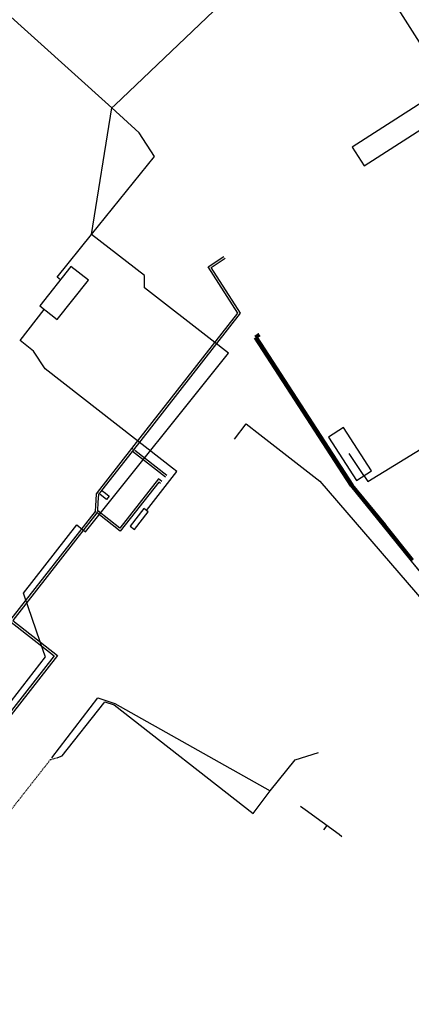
# Model space of a CAD drawing. Header units: metres. Extents: x 2695563 to 2696938, y 1260544 to 1262032.
# Tile 182 of 256: x 2696272 to 2696342, y 1261323 to 1261499. Entities that reach past the tile are written whole.
import ezdxf

# ---------------------------------------------------------------- set-up
doc = ezdxf.new("R2010")
doc.units = ezdxf.units.M
doc.linetypes.add('AUSGEZOGEN', pattern=[0])
doc.linetypes.add('STRICHLINIE2_S3', pattern=[0.25, 0.15, -0.1])
for name, color, linetype in [('AW_LK_Haltung', 24, 'AUSGEZOGEN'), ('EW_LK_Bauwerk_FL_Linie_Punkt', 1, 'AUSGEZOGEN'), ('EW_LK_Trasseabs', 1, 'AUSGEZOGEN'), ('FW_LK_Leitung', 200, 'AUSGEZOGEN'), ('GA_LK_Leitung', 32, 'AUSGEZOGEN'), ('WA_LK_Leitung', 171, 'AUSGEZOGEN')]:
    doc.layers.add(name, color=color, linetype=linetype)
pattern_1 = [(0, (2703955, 1269100), (4050, 4050), [4050, -4050]), (90, (2703955, 1269100), (-4050, 4050), [4050, -4050])]

# ---------------------------------------------------------------- blocks, each defined once
blk = doc.blocks.new('COMPLEXOBJECT_2539')
at = {"layer": 'EW_LK_Trasseabs', "color": 1, "linetype": 'AUSGEZOGEN', "transparency": 33554687}
blk.add_line((6334.6, 11522.82), (6335.47, 11524.07), dxfattribs=at)
blk.add_lwpolyline([(6426.68, 11376.52), (6423.65, 11381.37), (6418.1, 11389.73), (6396.27, 11423.67), (6374.36, 11457.45), (6363.43, 11474.46), (6352.28, 11491.58), (6346.84, 11500.06), (6341.43, 11508.58), (6335.99, 11517.08)], dxfattribs=at)
for centre, radius, start, end in [((6336.7, 11521.32), 2.58, 144.5421, 203.4612), ((6363.69, 11533.36), 32.13, 203.9885, 210.4445), ((6428.28, 11377.56), 1.91, 213.1078, 236.7889), ((6431.92, 11382.57), 8.1, 234.6488, 256.4819)]:
    blk.add_arc(centre, radius, start, end, dxfattribs=at)

msp = doc.modelspace()

# ---------------------------------------------------------------- hatches: boundary and pattern name
at = {"layer": 'EW_LK_Bauwerk_FL_Linie_Punkt', "lineweight": 18, "transparency": 33554687}
h = msp.add_hatch(dxfattribs=at)
h.set_pattern_fill('MUSTER', color=1, scale=4050, style=0, pattern_type=2)
h.set_pattern_definition(pattern_1)
h.paths.add_polyline_path([(2696350.18, 1261483.64), (2696348.02, 1261487), (2696331.52, 1261476.41), (2696333.68, 1261473.05)], flags=0)
h = msp.add_hatch(dxfattribs=at)
h.set_pattern_fill('MUSTER', color=1, scale=4050, style=0, pattern_type=2)
h.set_pattern_definition(pattern_1)
h.paths.add_polyline_path([(2696278.69, 1261445.5), (2696284.28, 1261452.55), (2696281.15, 1261455.04), (2696275.56, 1261447.98)], flags=0)
h = msp.add_hatch(dxfattribs=at)
h.set_pattern_fill('MUSTER', color=1, scale=4050, style=0, pattern_type=2)
h.set_pattern_definition(pattern_1)
h.paths.add_polyline_path([(2696332.29, 1261416.66), (2696334.98, 1261418.39), (2696330, 1261426.13), (2696327.31, 1261424.4)], flags=0)
h = msp.add_hatch(dxfattribs=at)
h.set_pattern_fill('MUSTER', color=1, scale=4050, style=0, pattern_type=2)
h.set_pattern_definition(pattern_1)
h.paths.add_polyline_path([(2696292.54, 1261407.84), (2696295, 1261410.99), (2696294.22, 1261411.61), (2696291.75, 1261408.46)], flags=0)

# ---------------------------------------------------------------- linework, layer by layer
at = {"layer": 'AW_LK_Haltung', "linetype": 'AUSGEZOGEN', "transparency": 33554687}
for p, q in [((2696313.99, 1261442.14), (2696331.18, 1261415.63)), ((2696314.01, 1261442.15), (2696331.2, 1261415.64)), ((2696314.03, 1261442.16), (2696331.22, 1261415.65)), ((2696314.76, 1261442.95), (2696314.09, 1261442.47)), ((2696314.77, 1261442.93), (2696314.1, 1261442.45)), ((2696314.78, 1261442.92), (2696314.12, 1261442.44)), ((2696314.99, 1261442.62), (2696314.32, 1261442.14)), ((2696315.01, 1261442.61), (2696314.34, 1261442.13)), ((2696315.02, 1261442.59), (2696314.35, 1261442.11)), ((2696314.41, 1261442.42), (2696331.6, 1261415.91)), ((2696314.43, 1261442.43), (2696331.62, 1261415.92)), ((2696314.45, 1261442.44), (2696331.64, 1261415.93)), ((2696331.22, 1261415.62), (2696337.1, 1261408.4)), ((2696331.24, 1261415.64), (2696337.12, 1261408.42)), ((2696331.25, 1261415.65), (2696337.13, 1261408.43)), ((2696331.57, 1261415.91), (2696337.45, 1261408.69)), ((2696331.58, 1261415.92), (2696337.46, 1261408.7)), ((2696331.6, 1261415.94), (2696337.48, 1261408.72)), ((2696337.1, 1261408.41), (2696342.08, 1261402.16)), ((2696337.11, 1261408.42), (2696342.09, 1261402.17)), ((2696337.13, 1261408.43), (2696342.11, 1261402.18)), ((2696337.45, 1261408.69), (2696342.43, 1261402.44)), ((2696337.47, 1261408.7), (2696342.45, 1261402.45)), ((2696337.48, 1261408.71), (2696342.46, 1261402.46)), ((2696342.08, 1261402.15), (2696347.24, 1261395.83)), ((2696342.1, 1261402.17), (2696347.26, 1261395.85))]:
    msp.add_line(p, q, dxfattribs=at)
at = {"layer": 'AW_LK_Haltung', "color": 255, "transparency": 33554687}
for p, q in [((2696314.89, 1261442.77), (2696314.22, 1261442.29)), ((2696314.22, 1261442.29), (2696331.41, 1261415.78)), ((2696331.41, 1261415.78), (2696337.29, 1261408.56)), ((2696337.29, 1261408.56), (2696342.27, 1261402.31))]:
    msp.add_line(p, q, dxfattribs=at)
at = {"layer": 'EW_LK_Bauwerk_FL_Linie_Punkt', "color": 1, "linetype": 'AUSGEZOGEN', "transparency": 33554687}
for points in [[(2696350.18, 1261483.64), (2696348.02, 1261487), (2696331.52, 1261476.41), (2696333.68, 1261473.05), (2696350.18, 1261483.64)], [(2696278.69, 1261445.5), (2696284.28, 1261452.55), (2696281.15, 1261455.04), (2696275.56, 1261447.98), (2696278.69, 1261445.5)], [(2696332.29, 1261416.66), (2696334.98, 1261418.39), (2696330, 1261426.13), (2696327.31, 1261424.4), (2696332.29, 1261416.66)], [(2696292.54, 1261407.84), (2696295, 1261410.99), (2696294.22, 1261411.61), (2696291.75, 1261408.46), (2696292.54, 1261407.84)]]:
    msp.add_lwpolyline(points, close=True, dxfattribs=at)
at = {"layer": 'EW_LK_Trasseabs', "color": 1, "linetype": 'AUSGEZOGEN', "transparency": 33554687}
for p, q in [((2696289.02, 1261483.95), (2696324.62, 1261517.97)), ((2696288.49, 1261483.45), (2696263.15, 1261506.25)), ((2696288.49, 1261483.45), (2696289.02, 1261483.95)), ((2696284.85, 1261460.75), (2696288.49, 1261483.45)), ((2696278.68, 1261453.1), (2696284.85, 1261460.75)), ((2696279.25, 1261452.64), (2696278.68, 1261453.1)), ((2696299.33, 1261418.86), (2696292.56, 1261424.14)), ((2696333.64, 1261417.53), (2696331.01, 1261421.45)), ((2696272.64, 1261396.42), (2696282.18, 1261408.69)), ((2696282.18, 1261408.69), (2696282.56, 1261408.38)), ((2696282.56, 1261408.38), (2696283.73, 1261407.43)), ((2696272.82, 1261395.9), (2696272.64, 1261396.42)), ((2696276.31, 1261385.78), (2696272.82, 1261395.9)), ((2696276.57, 1261385), (2696276.31, 1261385.78)), ((2696277.7, 1261366.88), (2696285.99, 1261377.65)), ((2696287.04, 1261376.72), (2696287.22, 1261376.95)), ((2696313.8, 1261356.89), (2696316.85, 1261360.96))]:
    msp.add_line(p, q, dxfattribs=at)
for points in [[(2696349.11, 1261485.3), (2696349.68, 1261485.66), (2696338.44, 1261503.38), (2696333.23, 1261507.9)], [(2696284.85, 1261460.75), (2696296.13, 1261474.75), (2696293.4, 1261478.98), (2696288.49, 1261483.45)], [(2696306.4, 1261441.81), (2696294.32, 1261451.19), (2696294.33, 1261453.39), (2696284.85, 1261460.75)], [(2696292.56, 1261424.14), (2696276.52, 1261436.68), (2696274.47, 1261439.83), (2696272.03, 1261441.72), (2696276.38, 1261447.33)], [(2696283.73, 1261407.43), (2696309.4, 1261439.48), (2696306.4, 1261441.81)], [(2696333.64, 1261417.53), (2696334.33, 1261416.45), (2696361.9, 1261433.38)], [(2696294.69, 1261411.24), (2696300.12, 1261418.23), (2696299.33, 1261418.86)], [(2696268.1, 1261373.34), (2696268.42, 1261374.49), (2696276.57, 1261385)], [(2696278.82, 1261366.96), (2696279.57, 1261367.24), (2696287.04, 1261376.72)], [(2696285.99, 1261377.65), (2696289.04, 1261376.62), (2696316.85, 1261360.96)], [(2696287.22, 1261376.95), (2696288.9, 1261376.39), (2696313.8, 1261356.89)], [(2696316.85, 1261360.96), (2696321.33, 1261366.54), (2696325.5, 1261367.85)]]:
    msp.add_lwpolyline(points, dxfattribs=at)
at = {"layer": 'EW_LK_Trasseabs', "color": 1, "linetype": 'STRICHLINIE2_S3', "transparency": 33554687}
msp.add_lwpolyline([(2696259.83, 1261344.04), (2696277.48, 1261366.59), (2696278.82, 1261366.96)], dxfattribs=at)
at = {"layer": 'FW_LK_Leitung', "color": 200, "linetype": 'AUSGEZOGEN', "transparency": 33554687}
for p, q in [((2696285.89, 1261414.47), (2696292.08, 1261422.4)), ((2696292.24, 1261422.28), (2696292.08, 1261422.4)), ((2696298.31, 1261417.54), (2696292.57, 1261422.02)), ((2696286.7, 1261414.86), (2696292.15, 1261421.84)), ((2696298.06, 1261417.22), (2696292.15, 1261421.84)), ((2696286.05, 1261414.35), (2696285.89, 1261414.47)), ((2696286.7, 1261414.86), (2696287.36, 1261414.34)), ((2696285.64, 1261410.96), (2696285.48, 1261411.08))]:
    msp.add_line(p, q, dxfattribs=at)
for points in [[(2696292.08, 1261422.4), (2696292.9, 1261423.44), (2696311.05, 1261446.67), (2696305.73, 1261454.93), (2696308.55, 1261456.81)], [(2696292.15, 1261421.84), (2696293.7, 1261423.82), (2696311.54, 1261446.65), (2696306.28, 1261454.82), (2696308.77, 1261456.48)], [(2696297.44, 1261416.43), (2696296.81, 1261416.93), (2696289.92, 1261408.11), (2696285.97, 1261411.21)], [(2696297.19, 1261416.11), (2696296.88, 1261416.36), (2696289.99, 1261407.55), (2696285.96, 1261410.7)], [(2696285.48, 1261411.08), (2696285.56, 1261411.19), (2696285.61, 1261412.02), (2696285.74, 1261414.27), (2696285.89, 1261414.47)], [(2696285.97, 1261411.21), (2696286.05, 1261412.77), (2696286.13, 1261414.13), (2696286.7, 1261414.86)], [(2696287.36, 1261414.34), (2696288.01, 1261413.83), (2696287.52, 1261413.2), (2696286.37, 1261414.1)], [(2696285.48, 1261411.08), (2696270.16, 1261391.47), (2696278.17, 1261385.21), (2696255.36, 1261356.01), (2696238.03, 1261334.4), (2696230.68, 1261340.12), (2696230.14, 1261339.43)], [(2696285.97, 1261411.21), (2696285.96, 1261411.04), (2696285.8, 1261410.83), (2696270.72, 1261391.53), (2696278.73, 1261385.27), (2696255.67, 1261355.76), (2696238.1, 1261333.84), (2696230.75, 1261339.56), (2696230.46, 1261339.19)]]:
    msp.add_lwpolyline(points, dxfattribs=at)
at = {"layer": 'GA_LK_Leitung', "color": 32, "linetype": 'AUSGEZOGEN', "transparency": 33554687}
msp.add_lwpolyline([(2696310.46, 1261424.03), (2696312.51, 1261426.81), (2696313.62, 1261425.97), (2696313.91, 1261425.74), (2696325.71, 1261416.54), (2696363.35, 1261372.83), (2696375.13, 1261359.03), (2696392.01, 1261338.23), (2696392.79, 1261337.2), (2696392.9, 1261337.05), (2696394.35, 1261335.25), (2696400.14, 1261328.04), (2696401, 1261326.98), (2696405.47, 1261321.41), (2696405.64, 1261321.29), (2696410.27, 1261317.87), (2696410.65, 1261317.57), (2696410.77, 1261317.48), (2696412.02, 1261316.5), (2696413.6, 1261315.27), (2696413.96, 1261314.99)], dxfattribs=at)
at = {"layer": 'WA_LK_Leitung', "color": 7, "linetype": 'AUSGEZOGEN', "transparency": 33554687}
msp.add_line((2696326.99, 1261354.78), (2696326.4, 1261353.98), dxfattribs=at)
msp.add_lwpolyline([(2696322.28, 1261358.23), (2696323.09, 1261357.64), (2696329.17, 1261353.19), (2696329.69, 1261352.8)], dxfattribs=at)

# ---------------------------------------------------------------- block references
at = {"layer": 'EW_LK_Trasseabs', "color": 1, "linetype": 'AUSGEZOGEN', "lineweight": -3, "transparency": 33554687}
msp.add_blockref('COMPLEXOBJECT_2539', (2690000.97, 1249999.81), dxfattribs=at)

doc.saveas('drawing.dxf')
